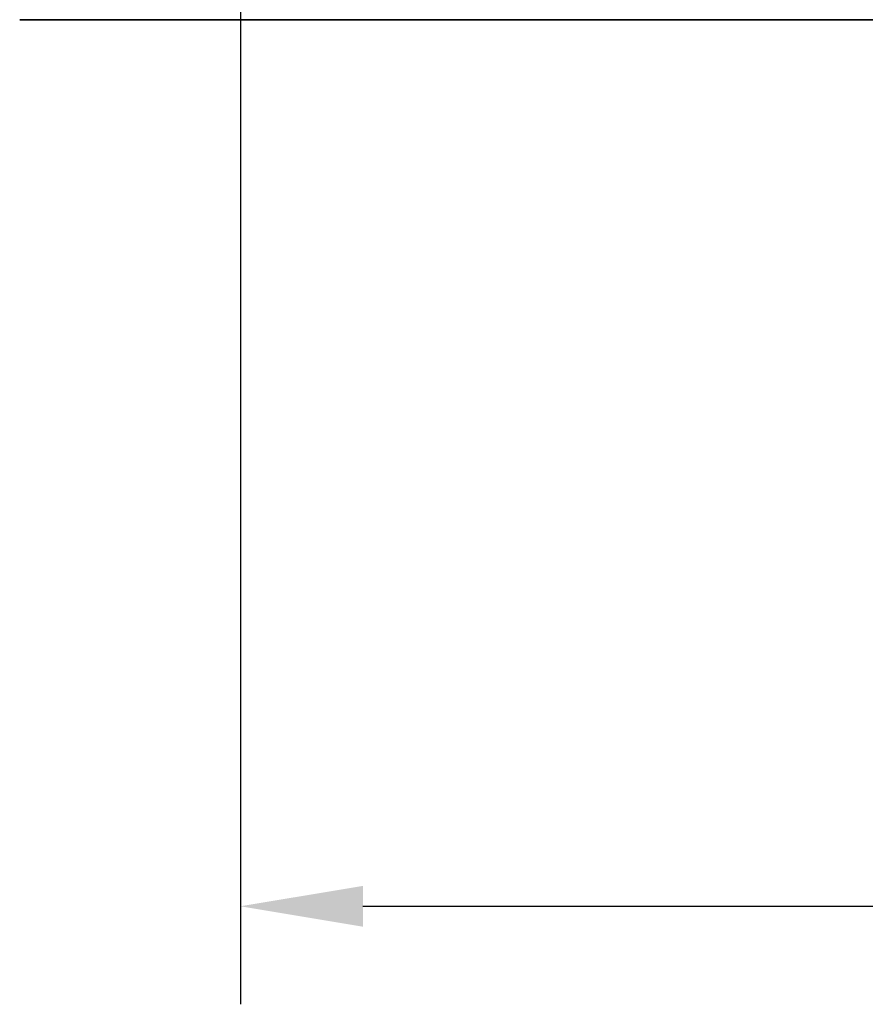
# Model space of a CAD drawing. Header units: millimetres. Extents: x 5 to 415, y 5 to 292.
# Tile 43 of 112: x 302 to 320, y 124 to 144. Entities that reach past the tile are written whole.
import ezdxf

# ---------------------------------------------------------------- set-up
doc = ezdxf.new("R2010")
doc.units = ezdxf.units.MM
doc.layers.add('Bemaßung (ISO)', color=7, linetype='Continuous', lineweight=25)
doc.layers.add('Sichtbar (ISO)', color=7, linetype='Continuous', lineweight=35)
doc.styles.add('Notiztext (ISO)', font='isocpeur.ttf')
doc.dimstyles.new('Standard (ISO)', dxfattribs={"dimtxt": 3.5, "dimasz": 2.5, "dimexe": 2, "dimexo": 0, "dimgap": 0.762, "dimtad": 1, "dimtoh": 1, "dimdec": 8, "dimdsep": 46, "dimtxsty": 'Notiztext (ISO)', "dimcen": 0.09, "dimdle": 10, "dimclrd": 256, "dimclre": 256, "dimclrt": 256, "dimadec": 6, "dimazin": 2, "dimtfac": 0.514286, "dimtdec": 3, "dimtmove": 0, "dimatfit": 3, "dimfxl": 1, "dimtolj": 1, "dimlwd": -1, "dimlwe": -1, "dimarcsym": 0})

# ---------------------------------------------------------------- blocks, each defined once
blk = doc.blocks.new('*D13')
at = {"layer": 'Bemaßung (ISO)', "transparency": 16777216}
for p, q in [((306.919, 152.847), (306.919, 123.569)), ((351.919, 152.847), (351.919, 123.569)), ((309.419, 125.569), (349.419, 125.569))]:
    blk.add_line(p, q, dxfattribs=at)
for points in [[(309.419, 125.985), (309.419, 125.152), (306.919, 125.569)], [(349.419, 125.985), (349.419, 125.152), (351.919, 125.569)]]:
    blk.add_solid(points, dxfattribs=at)
at = {"layer": 'Defpoints', "color": 0, "transparency": 16777216}
for p in [(306.919, 152.847), (351.919, 152.847), (351.919, 125.569)]:
    blk.add_point(p, dxfattribs=at)
at = {"layer": 'Bemaßung (ISO)', "transparency": 16777216, "insert": (327.144, 129.831), "char_height": 3.5, "attachment_point": 1, "style": 'Notiztext (ISO)'}
blk.add_mtext('\\A1;45', dxfattribs=at)

msp = doc.modelspace()

# ---------------------------------------------------------------- linework, layer by layer
at = {"layer": 'Sichtbar (ISO)'}
msp.add_line((302.41859543, 143.66014858), (324.91874496, 143.66014858), dxfattribs=at)

# ---------------------------------------------------------------- dimensions: what is measured, and where the dimension line sits
at = {"layer": 'Bemaßung (ISO)'}
dim = msp.add_linear_dim(base=(351.9187449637, 125.5687163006), p1=(306.9187449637, 152.8474989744), p2=(351.9187449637, 152.8474989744), angle=180, dimstyle='Standard (ISO)', override={"dimgap": 0.762, "dimtoh": 0, "dimdec": 8, "dimtol": 0, "dimlim": 0, "dimtp": 0, "dimtm": 0, "dimtdec": 3, "dimtofl": 0, "dimatfit": 1}, dxfattribs=at)
dim.commit()
dim.dimension.update_dxf_attribs({"geometry": '*D13', "text_midpoint": (329.4187449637, 125.5687163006), "dimtype": 160})

doc.saveas('drawing.dxf')
